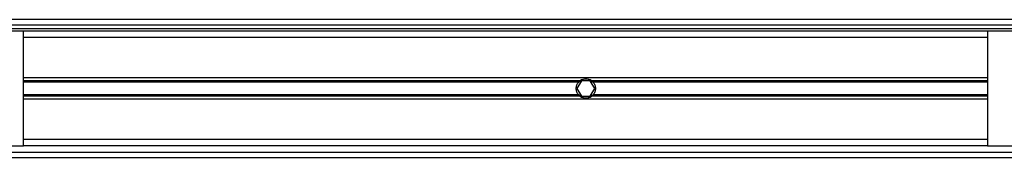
# Model space of a CAD drawing. Header units: millimetres. Extents: x 0 to 420, y 0 to 297.
# Tile 5 of 9: x 87 to 168, y 230 to 242. Entities that reach past the tile are written whole.
import ezdxf

# ---------------------------------------------------------------- set-up
doc = ezdxf.new("R2010")
doc.units = ezdxf.units.MM

msp = doc.modelspace()

# ---------------------------------------------------------------- linework, layer by layer
at = {"color": 7, "linetype": 'Continuous', "lineweight": 25}
for p, q in [((197.986, 241.7654), (58.3277, 241.7654)), ((61.8054, 241.3439), (197.8555, 241.3439)), ((67.4654, 241.0277), (197.8555, 241.0277)), ((87.4472, 240.817), (68.023, 240.817)), ((87.4472, 231.3325), (87.4472, 240.817)), ((166.8727, 240.817), (87.4472, 240.817)), ((166.8727, 240.2901), (87.4472, 240.2901)), ((166.8727, 240.817), (166.8727, 231.3325)), ((197.8555, 240.817), (166.8727, 240.817)), ((166.8727, 236.9494), (87.4472, 236.9494)), ((133.3272, 236.7209), (87.4472, 236.7209)), ((133.1917, 236.5999), (87.4472, 236.5999)), ((133.4173, 236.707), (133.0522, 236.0747)), ((134.1474, 236.707), (133.4173, 236.707)), ((134.5124, 236.0747), (134.1474, 236.707)), ((166.8727, 236.7209), (134.2374, 236.7209)), ((166.8727, 236.5999), (134.3729, 236.5999)), ((133.1917, 235.5495), (87.4472, 235.5495)), ((133.3272, 235.4285), (87.4472, 235.4285)), ((133.0522, 236.0747), (133.4173, 235.4424)), ((133.4173, 235.4424), (134.1474, 235.4424)), ((134.1474, 235.4424), (134.5124, 236.0747)), ((166.8727, 235.4285), (134.2374, 235.4285)), ((166.8727, 235.5495), (134.3729, 235.5495)), ((166.8727, 235.2), (87.4472, 235.2)), ((68.2338, 231.3325), (87.4472, 231.3325)), ((166.8727, 231.8594), (87.4472, 231.8594)), ((166.8727, 231.3325), (87.4472, 231.3325)), ((166.8727, 231.3325), (197.8555, 231.3325)), ((65.0723, 230.8055), (197.1534, 230.8055)), ((62.5431, 230.384), (197.986, 230.384))]:
    msp.add_line(p, q, dxfattribs=at)
for radius, start, end in [(0.7904, 54.84472, 125.15528), (0.7693, 57.139529, 122.860471), (0.7904, 234.844719, 305.155281), (0.7693, 237.139528, 302.860472)]:
    msp.add_arc((133.7823, 236.0747), radius, start, end, dxfattribs=at)
for points, knots in [([(133.1917, 235.5495), (133.1608, 235.5843), (133.1331, 235.6215), (133.0843, 235.7011), (133.0629, 235.7439), (133.0281, 235.8335), (133.0148, 235.8797), (132.9968, 235.975), (132.992, 236.0249), (132.9919, 236.1231), (132.9964, 236.1717), (133.0144, 236.2681), (133.0279, 236.3152), (133.0624, 236.4044), (133.0837, 236.4474), (133.1329, 236.5277), (133.1607, 236.5651), (133.1917, 236.5999)], [0, 0, 0, 0, 0.125, 0.125, 0.25, 0.25, 0.375, 0.375, 0.5, 0.5, 0.625, 0.625, 0.75, 0.75, 0.875, 0.875, 1, 1, 1, 1]), ([(133.1917, 236.5999), (133.2115, 236.6222), (133.2342, 236.645), (133.2806, 236.6862), (133.3048, 236.7051), (133.3272, 236.7209)], [0, 0, 0, 0, 0.5, 0.5, 1, 1, 1, 1]), ([(133.3649, 236.7209), (133.3406, 236.7053), (133.3151, 236.6867), (133.2779, 236.6558), (133.2658, 236.6451), (133.2423, 236.6228), (133.2308, 236.6113), (133.2202, 236.5999)], [0, 0, 0, 0, 0.5, 0.5, 0.75, 0.75, 1, 1, 1, 1]), ([(134.3444, 236.5999), (134.3233, 236.6225), (134.2991, 236.6455), (134.2497, 236.6866), (134.2239, 236.7053), (134.1997, 236.7209)], [0, 0, 0, 0, 0.5, 0.5, 1, 1, 1, 1]), ([(134.2374, 236.7209), (134.2599, 236.7051), (134.2839, 236.6863), (134.3304, 236.645), (134.3531, 236.6222), (134.3729, 236.5999)], [0, 0, 0, 0, 0.5, 0.5, 1, 1, 1, 1]), ([(134.3729, 236.5999), (134.4039, 236.5652), (134.4315, 236.528), (134.4804, 236.4483), (134.5018, 236.4055), (134.5365, 236.3159), (134.5498, 236.2698), (134.5679, 236.1744), (134.5726, 236.1246), (134.5727, 236.0264), (134.5682, 235.9777), (134.5502, 235.8813), (134.5367, 235.8343), (134.5022, 235.745), (134.4809, 235.702), (134.4317, 235.6217), (134.4039, 235.5843), (134.3729, 235.5495)], [0, 0, 0, 0, 0.125, 0.125, 0.25, 0.25, 0.375, 0.375, 0.5, 0.5, 0.625, 0.625, 0.75, 0.75, 0.875, 0.875, 1, 1, 1, 1]), ([(133.3272, 235.4285), (133.3047, 235.4443), (133.2807, 235.4631), (133.2342, 235.5044), (133.2115, 235.5272), (133.1917, 235.5495)], [0, 0, 0, 0, 0.5, 0.5, 1, 1, 1, 1]), ([(133.2202, 235.5495), (133.2413, 235.5269), (133.2656, 235.5039), (133.3149, 235.4628), (133.3407, 235.4441), (133.3649, 235.4285)], [0, 0, 0, 0, 0.5, 0.5, 1, 1, 1, 1]), ([(134.1997, 235.4285), (134.224, 235.4442), (134.2496, 235.4627), (134.2868, 235.4937), (134.2988, 235.5044), (134.3224, 235.5266), (134.3338, 235.5382), (134.3444, 235.5495)], [0, 0, 0, 0, 0.5, 0.5, 0.75, 0.75, 1, 1, 1, 1]), ([(134.3729, 235.5495), (134.3531, 235.5272), (134.3304, 235.5044), (134.284, 235.4632), (134.2599, 235.4443), (134.2374, 235.4285)], [0, 0, 0, 0, 0.5, 0.5, 1, 1, 1, 1])]:
    msp.add_open_spline(points, degree=3, knots=knots, dxfattribs=at)

doc.saveas('drawing.dxf')
